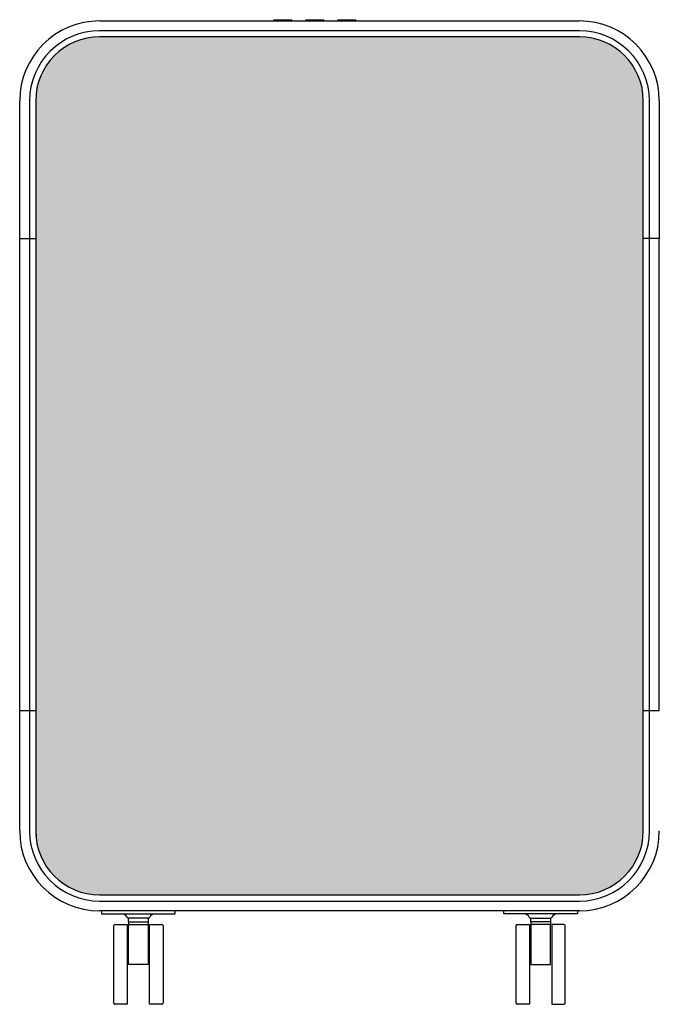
# Model space of a CAD drawing. Extents: x 11880 to 25577, y 6756 to 10446.
# Tile 10 of 87: x 12600 to 13120, y 8016 to 8817. Entities that reach past the tile are written whole.
import ezdxf

# ---------------------------------------------------------------- set-up
doc = ezdxf.new("R2010")
doc.units = 0
doc.header["$MEASUREMENT"] = 0
doc.layers.add('HAIRLINE', color=178, linetype='CONTINUOUS')

msp = doc.modelspace()

# ---------------------------------------------------------------- hatches: boundary and pattern name
at = {"layer": 'HAIRLINE'}
h = msp.add_hatch(dxfattribs=at)
h.set_pattern_fill('Plus', color=256, scale=10, style=0, pattern_type=2)
h.set_pattern_definition([(0, (-1.25, 0), (0, 10), [2.5, -7.5]), (90, (0, -1.25), (-10, 6e-16), [2.5, -7.5, 2.5, -7.5])])
h.paths.add_polyline_path([(12612.94, 8156.63), (12612.94, 8156.06), (12612.95, 8155.48), (12612.97, 8154.9), (12612.99, 8154.31), (12613.02, 8153.73), (12613.05, 8153.14), (12613.1, 8152.55), (12613.15, 8151.96), (12613.2, 8151.37), (12613.27, 8150.77), (12613.34, 8150.17), (12613.42, 8149.58), (12613.5, 8148.98), (12613.6, 8148.38), (12613.7, 8147.77), (12613.81, 8147.17), (12613.92, 8146.57), (12614.04, 8145.96), (12614.17, 8145.36), (12614.31, 8144.75), (12614.46, 8144.14), (12614.61, 8143.54), (12614.77, 8142.93), (12614.94, 8142.32), (12615.12, 8141.72), (12615.31, 8141.11), (12615.5, 8140.51), (12615.7, 8139.9), (12615.91, 8139.3), (12616.13, 8138.69), (12616.35, 8138.09), (12616.59, 8137.49), (12616.71, 8137.19), (12616.83, 8136.89), (12616.95, 8136.59), (12617.08, 8136.29), (12617.21, 8136), (12617.34, 8135.7), (12617.47, 8135.4), (12617.6, 8135.1), (12617.74, 8134.81), (12617.88, 8134.51), (12618.02, 8134.22), (12618.16, 8133.92), (12618.3, 8133.63), (12618.45, 8133.33), (12618.6, 8133.04), (12618.75, 8132.75), (12618.9, 8132.46), (12619.05, 8132.17), (12619.21, 8131.88), (12619.37, 8131.59), (12619.53, 8131.3), (12619.69, 8131.01), (12619.85, 8130.72), (12620.02, 8130.44), (12620.18, 8130.15), (12620.35, 8129.87), (12620.53, 8129.58), (12620.7, 8129.3), (12620.88, 8129.02), (12621.05, 8128.74), (12621.23, 8128.46), (12621.41, 8128.18), (12621.6, 8127.9), (12621.78, 8127.62), (12621.97, 8127.35), (12622.16, 8127.07), (12622.35, 8126.8), (12622.54, 8126.52), (12622.74, 8126.25), (12622.93, 8125.98), (12623.13, 8125.71), (12623.33, 8125.44), (12623.53, 8125.18), (12623.73, 8124.91), (12623.94, 8124.64), (12624.15, 8124.38), (12624.36, 8124.12), (12624.57, 8123.86), (12624.78, 8123.6), (12624.99, 8123.34), (12625.21, 8123.08), (12625.43, 8122.82), (12625.65, 8122.57), (12625.87, 8122.32), (12626.09, 8122.06), (12626.31, 8121.81), (12626.54, 8121.57), (12626.77, 8121.32), (12627, 8121.07), (12627.23, 8120.83), (12627.46, 8120.58), (12627.69, 8120.34), (12627.93, 8120.1), (12628.17, 8119.86), (12628.41, 8119.63), (12628.65, 8119.39), (12628.89, 8119.16), (12629.13, 8118.92), (12629.38, 8118.69), (12629.62, 8118.46), (12629.87, 8118.24), (12630.12, 8118.01), (12630.37, 8117.79), (12630.62, 8117.56), (12630.88, 8117.34), (12631.13, 8117.12), (12631.39, 8116.9), (12631.64, 8116.69), (12631.9, 8116.47), (12632.16, 8116.26), (12632.42, 8116.05), (12632.69, 8115.84), (12632.95, 8115.64), (12633.21, 8115.43), (12633.48, 8115.23), (12633.75, 8115.02), (12634.02, 8114.82), (12634.29, 8114.63), (12634.56, 8114.43), (12634.83, 8114.24), (12635.1, 8114.04), (12635.38, 8113.85), (12635.65, 8113.66), (12635.93, 8113.48), (12636.2, 8113.29), (12636.48, 8113.11), (12636.76, 8112.93), (12637.04, 8112.75), (12637.32, 8112.57), (12637.6, 8112.39), (12637.89, 8112.22), (12638.17, 8112.05), (12638.46, 8111.88), (12638.74, 8111.71), (12639.03, 8111.55), (12639.32, 8111.38), (12639.6, 8111.22), (12639.89, 8111.06), (12640.18, 8110.9), (12640.47, 8110.75), (12640.76, 8110.59), (12641.05, 8110.44), (12641.35, 8110.29), (12641.64, 8110.14), (12641.93, 8110), (12642.23, 8109.85), (12642.52, 8109.71), (12642.82, 8109.57), (12643.11, 8109.43), (12643.41, 8109.3), (12643.71, 8109.16), (12644, 8109.03), (12644.3, 8108.9), (12644.6, 8108.77), (12644.9, 8108.65), (12645.2, 8108.52), (12645.5, 8108.4), (12645.8, 8108.28), (12646.4, 8108.05), (12647, 8107.82), (12647.6, 8107.61), (12648.21, 8107.4), (12648.81, 8107.2), (12649.42, 8107), (12650.02, 8106.82), (12650.63, 8106.64), (12651.24, 8106.47), (12651.84, 8106.31), (12652.45, 8106.15), (12653.05, 8106.01), (12653.66, 8105.87), (12654.27, 8105.74), (12654.87, 8105.62), (12655.48, 8105.5), (12656.08, 8105.39), (12656.68, 8105.29), (12657.28, 8105.2), (12657.88, 8105.11), (12658.48, 8105.03), (12659.08, 8104.96), (12659.67, 8104.9), (12660.26, 8104.84), (12660.86, 8104.79), (12661.45, 8104.75), (12662.03, 8104.71), (12662.62, 8104.68), (12663.2, 8104.66), (12663.78, 8104.65), (12664.36, 8104.64), (12664.94, 8104.63), (13054.94, 8104.63), (13055.51, 8104.64), (13056.09, 8104.65), (13056.67, 8104.66), (13057.26, 8104.68), (13057.84, 8104.71), (13058.43, 8104.75), (13059.02, 8104.79), (13059.61, 8104.84), (13060.2, 8104.9), (13060.8, 8104.96), (13061.39, 8105.03), (13061.99, 8105.11), (13062.59, 8105.2), (13063.19, 8105.29), (13063.8, 8105.39), (13064.4, 8105.5), (13065, 8105.62), (13065.61, 8105.74), (13066.21, 8105.87), (13066.82, 8106.01), (13067.43, 8106.15), (13068.03, 8106.31), (13068.64, 8106.47), (13069.25, 8106.64), (13069.85, 8106.82), (13070.46, 8107), (13071.06, 8107.2), (13071.67, 8107.4), (13072.27, 8107.61), (13072.88, 8107.82), (13073.48, 8108.05), (13074.08, 8108.28), (13074.38, 8108.4), (13074.68, 8108.52), (13074.98, 8108.65), (13075.28, 8108.77), (13075.57, 8108.9), (13075.87, 8109.03), (13076.17, 8109.16), (13076.47, 8109.3), (13076.76, 8109.43), (13077.06, 8109.57), (13077.35, 8109.71), (13077.65, 8109.85), (13077.94, 8110), (13078.24, 8110.14), (13078.53, 8110.29), (13078.82, 8110.44), (13079.11, 8110.59), (13079.4, 8110.75), (13079.69, 8110.9), (13079.98, 8111.06), (13080.27, 8111.22), (13080.56, 8111.38), (13080.85, 8111.55), (13081.13, 8111.71), (13081.42, 8111.88), (13081.7, 8112.05), (13081.99, 8112.22), (13082.27, 8112.39), (13082.55, 8112.57), (13082.83, 8112.75), (13083.11, 8112.93), (13083.39, 8113.11), (13083.67, 8113.29), (13083.95, 8113.48), (13084.22, 8113.66), (13084.5, 8113.85), (13084.77, 8114.04), (13085.05, 8114.24), (13085.32, 8114.43), (13085.59, 8114.63), (13085.86, 8114.82), (13086.13, 8115.02), (13086.39, 8115.23), (13086.66, 8115.43), (13086.93, 8115.64), (13087.19, 8115.84), (13087.45, 8116.05), (13087.71, 8116.26), (13087.97, 8116.47), (13088.23, 8116.69), (13088.49, 8116.9), (13088.74, 8117.12), (13089, 8117.34), (13089.25, 8117.56), (13089.5, 8117.79), (13089.75, 8118.01), (13090, 8118.24), (13090.25, 8118.46), (13090.5, 8118.69), (13090.74, 8118.92), (13090.99, 8119.16), (13091.23, 8119.39), (13091.47, 8119.63), (13091.71, 8119.86), (13091.94, 8120.1), (13092.18, 8120.34), (13092.41, 8120.58), (13092.65, 8120.83), (13092.88, 8121.07), (13093.11, 8121.32), (13093.33, 8121.57), (13093.56, 8121.81), (13093.78, 8122.06), (13094.01, 8122.32), (13094.23, 8122.57), (13094.45, 8122.82), (13094.66, 8123.08), (13094.88, 8123.34), (13095.1, 8123.6), (13095.31, 8123.86), (13095.52, 8124.12), (13095.73, 8124.38), (13095.93, 8124.64), (13096.14, 8124.91), (13096.34, 8125.18), (13096.54, 8125.44), (13096.74, 8125.71), (13096.94, 8125.98), (13097.14, 8126.25), (13097.33, 8126.52), (13097.53, 8126.8), (13097.72, 8127.07), (13097.91, 8127.35), (13098.09, 8127.62), (13098.28, 8127.9), (13098.46, 8128.18), (13098.64, 8128.46), (13098.82, 8128.74), (13099, 8129.02), (13099.17, 8129.3), (13099.35, 8129.58), (13099.52, 8129.87), (13099.69, 8130.15), (13099.86, 8130.44), (13100.02, 8130.72), (13100.19, 8131.01), (13100.35, 8131.3), (13100.51, 8131.59), (13100.67, 8131.88), (13100.82, 8132.17), (13100.98, 8132.46), (13101.13, 8132.75), (13101.28, 8133.04), (13101.43, 8133.33), (13101.57, 8133.63), (13101.72, 8133.92), (13101.86, 8134.22), (13102, 8134.51), (13102.14, 8134.81), (13102.27, 8135.1), (13102.41, 8135.4), (13102.54, 8135.7), (13102.67, 8136), (13102.79, 8136.29), (13102.92, 8136.59), (13103.04, 8136.89), (13103.17, 8137.19), (13103.29, 8137.49), (13103.52, 8138.09), (13103.75, 8138.69), (13103.96, 8139.3), (13104.17, 8139.9), (13104.37, 8140.51), (13104.57, 8141.11), (13104.75, 8141.72), (13104.93, 8142.32), (13105.1, 8142.93), (13105.26, 8143.54), (13105.42, 8144.14), (13105.56, 8144.75), (13105.7, 8145.36), (13105.83, 8145.96), (13105.95, 8146.57), (13106.07, 8147.17), (13106.18, 8147.77), (13106.28, 8148.38), (13106.37, 8148.98), (13106.46, 8149.58), (13106.53, 8150.17), (13106.61, 8150.77), (13106.67, 8151.37), (13106.73, 8151.96), (13106.78, 8152.55), (13106.82, 8153.14), (13106.86, 8153.73), (13106.89, 8154.31), (13106.91, 8154.9), (13106.92, 8155.48), (13106.93, 8156.06), (13106.94, 8156.63), (13106.94, 8254.63), (13106.94, 8750.63), (13106.93, 8751.21), (13106.92, 8751.79), (13106.91, 8752.37), (13106.89, 8752.95), (13106.86, 8753.54), (13106.82, 8754.12), (13106.78, 8754.71), (13106.73, 8755.3), (13106.67, 8755.9), (13106.61, 8756.49), (13106.53, 8757.09), (13106.46, 8757.69), (13106.37, 8758.29), (13106.28, 8758.89), (13106.18, 8759.49), (13106.07, 8760.09), (13105.95, 8760.7), (13105.83, 8761.3), (13105.7, 8761.91), (13105.56, 8762.51), (13105.41, 8763.12), (13105.26, 8763.73), (13105.1, 8764.33), (13104.93, 8764.94), (13104.75, 8765.55), (13104.57, 8766.15), (13104.37, 8766.76), (13104.17, 8767.36), (13103.96, 8767.97), (13103.74, 8768.57), (13103.52, 8769.17), (13103.29, 8769.77), (13103.17, 8770.07), (13103.04, 8770.37), (13102.92, 8770.67), (13102.79, 8770.97), (13102.67, 8771.27), (13102.54, 8771.57), (13102.4, 8771.86), (13102.27, 8772.16), (13102.14, 8772.46), (13102, 8772.75), (13101.86, 8773.05), (13101.72, 8773.34), (13101.57, 8773.64), (13101.43, 8773.93), (13101.28, 8774.22), (13101.13, 8774.52), (13100.98, 8774.81), (13100.82, 8775.1), (13100.67, 8775.39), (13100.51, 8775.68), (13100.35, 8775.97), (13100.19, 8776.25), (13100.02, 8776.54), (13099.86, 8776.83), (13099.69, 8777.11), (13099.52, 8777.4), (13099.35, 8777.68), (13099.17, 8777.96), (13099, 8778.25), (13098.82, 8778.53), (13098.64, 8778.81), (13098.46, 8779.09), (13098.28, 8779.37), (13098.09, 8779.64), (13097.91, 8779.92), (13097.72, 8780.19), (13097.53, 8780.47), (13097.33, 8780.74), (13097.14, 8781.01), (13096.94, 8781.28), (13096.74, 8781.55), (13096.54, 8781.82), (13096.34, 8782.09), (13096.14, 8782.36), (13095.93, 8782.62), (13095.73, 8782.88), (13095.52, 8783.15), (13095.31, 8783.41), (13095.09, 8783.67), (13094.88, 8783.93), (13094.66, 8784.18), (13094.45, 8784.44), (13094.23, 8784.69), (13094.01, 8784.95), (13093.78, 8785.2), (13093.56, 8785.45), (13093.33, 8785.7), (13093.11, 8785.95), (13092.88, 8786.19), (13092.65, 8786.44), (13092.41, 8786.68), (13092.18, 8786.92), (13091.94, 8787.16), (13091.71, 8787.4), (13091.47, 8787.64), (13091.23, 8787.87), (13090.99, 8788.11), (13090.74, 8788.34), (13090.5, 8788.57), (13090.25, 8788.8), (13090, 8789.03), (13089.75, 8789.26), (13089.5, 8789.48), (13089.25, 8789.7), (13089, 8789.92), (13088.74, 8790.14), (13088.49, 8790.36), (13088.23, 8790.58), (13087.97, 8790.79), (13087.71, 8791), (13087.45, 8791.21), (13087.19, 8791.42), (13086.92, 8791.63), (13086.66, 8791.83), (13086.39, 8792.04), (13086.13, 8792.24), (13085.86, 8792.44), (13085.59, 8792.64), (13085.32, 8792.83), (13085.05, 8793.03), (13084.77, 8793.22), (13084.5, 8793.41), (13084.22, 8793.6), (13083.95, 8793.79), (13083.67, 8793.97), (13083.39, 8794.16), (13083.11, 8794.34), (13082.83, 8794.52), (13082.55, 8794.69), (13082.27, 8794.87), (13081.99, 8795.04), (13081.7, 8795.21), (13081.42, 8795.38), (13081.13, 8795.55), (13080.85, 8795.72), (13080.56, 8795.88), (13080.27, 8796.04), (13079.98, 8796.2), (13079.69, 8796.36), (13079.4, 8796.52), (13079.11, 8796.67), (13078.82, 8796.82), (13078.53, 8796.97), (13078.24, 8797.12), (13077.94, 8797.27), (13077.65, 8797.41), (13077.35, 8797.55), (13077.06, 8797.69), (13076.76, 8797.83), (13076.47, 8797.97), (13076.17, 8798.1), (13075.87, 8798.23), (13075.57, 8798.36), (13075.27, 8798.49), (13074.98, 8798.62), (13074.68, 8798.74), (13074.38, 8798.86), (13074.08, 8798.98), (13073.48, 8799.21), (13072.87, 8799.44), (13072.27, 8799.66), (13071.67, 8799.87), (13071.06, 8800.07), (13070.46, 8800.26), (13069.85, 8800.45), (13069.25, 8800.63), (13068.64, 8800.79), (13068.03, 8800.96), (13067.43, 8801.11), (13066.82, 8801.26), (13066.21, 8801.39), (13065.61, 8801.53), (13065, 8801.65), (13064.4, 8801.76), (13063.8, 8801.87), (13063.19, 8801.97), (13062.59, 8802.07), (13061.99, 8802.15), (13061.39, 8802.23), (13060.8, 8802.3), (13060.2, 8802.36), (13059.61, 8802.42), (13059.02, 8802.47), (13058.43, 8802.51), (13057.84, 8802.55), (13057.26, 8802.58), (13056.67, 8802.6), (13056.09, 8802.62), (13055.51, 8802.63), (13054.94, 8802.63), (12664.94, 8802.63), (12664.36, 8802.63), (12663.78, 8802.62), (12663.2, 8802.6), (12662.62, 8802.58), (12662.03, 8802.55), (12661.45, 8802.51), (12660.86, 8802.47), (12660.26, 8802.42), (12659.67, 8802.36), (12659.08, 8802.3), (12658.48, 8802.23), (12657.88, 8802.15), (12657.28, 8802.07), (12656.68, 8801.97), (12656.08, 8801.87), (12655.47, 8801.76), (12654.87, 8801.65), (12654.27, 8801.53), (12653.66, 8801.39), (12653.05, 8801.26), (12652.45, 8801.11), (12651.84, 8800.96), (12651.24, 8800.79), (12650.63, 8800.63), (12650.02, 8800.45), (12649.42, 8800.26), (12648.81, 8800.07), (12648.21, 8799.87), (12647.6, 8799.66), (12647, 8799.44), (12646.4, 8799.21), (12645.8, 8798.98), (12645.5, 8798.86), (12645.2, 8798.74), (12644.9, 8798.62), (12644.6, 8798.49), (12644.3, 8798.36), (12644, 8798.23), (12643.71, 8798.1), (12643.41, 8797.97), (12643.11, 8797.83), (12642.82, 8797.69), (12642.52, 8797.55), (12642.23, 8797.41), (12641.93, 8797.27), (12641.64, 8797.12), (12641.35, 8796.97), (12641.05, 8796.82), (12640.76, 8796.67), (12640.47, 8796.52), (12640.18, 8796.36), (12639.89, 8796.2), (12639.6, 8796.04), (12639.31, 8795.88), (12639.03, 8795.72), (12638.74, 8795.55), (12638.46, 8795.38), (12638.17, 8795.21), (12637.89, 8795.04), (12637.6, 8794.87), (12637.32, 8794.69), (12637.04, 8794.52), (12636.76, 8794.34), (12636.48, 8794.16), (12636.2, 8793.97), (12635.93, 8793.79), (12635.65, 8793.6), (12635.38, 8793.41), (12635.1, 8793.22), (12634.83, 8793.03), (12634.56, 8792.83), (12634.29, 8792.64), (12634.02, 8792.44), (12633.75, 8792.24), (12633.48, 8792.04), (12633.21, 8791.83), (12632.95, 8791.63), (12632.69, 8791.42), (12632.42, 8791.21), (12632.16, 8791), (12631.9, 8790.79), (12631.64, 8790.58), (12631.39, 8790.36), (12631.13, 8790.14), (12630.87, 8789.92), (12630.62, 8789.7), (12630.37, 8789.48), (12630.12, 8789.26), (12629.87, 8789.03), (12629.62, 8788.8), (12629.38, 8788.57), (12629.13, 8788.34), (12628.89, 8788.11), (12628.65, 8787.87), (12628.41, 8787.64), (12628.17, 8787.4), (12627.93, 8787.16), (12627.69, 8786.92), (12627.46, 8786.68), (12627.23, 8786.44), (12627, 8786.19), (12626.77, 8785.95), (12626.54, 8785.7), (12626.31, 8785.45), (12626.09, 8785.2), (12625.87, 8784.95), (12625.65, 8784.69), (12625.43, 8784.44), (12625.21, 8784.18), (12624.99, 8783.93), (12624.78, 8783.67), (12624.57, 8783.41), (12624.36, 8783.15), (12624.15, 8782.88), (12623.94, 8782.62), (12623.73, 8782.36), (12623.53, 8782.09), (12623.33, 8781.82), (12623.13, 8781.55), (12622.93, 8781.28), (12622.73, 8781.01), (12622.54, 8780.74), (12622.35, 8780.47), (12622.16, 8780.19), (12621.97, 8779.92), (12621.78, 8779.64), (12621.6, 8779.37), (12621.41, 8779.09), (12621.23, 8778.81), (12621.05, 8778.53), (12620.88, 8778.25), (12620.7, 8777.96), (12620.53, 8777.68), (12620.35, 8777.4), (12620.18, 8777.11), (12620.02, 8776.83), (12619.85, 8776.54), (12619.69, 8776.25), (12619.53, 8775.97), (12619.37, 8775.68), (12619.21, 8775.39), (12619.05, 8775.1), (12618.9, 8774.81), (12618.75, 8774.52), (12618.6, 8774.22), (12618.45, 8773.93), (12618.3, 8773.64), (12618.16, 8773.34), (12618.02, 8773.05), (12617.88, 8772.75), (12617.74, 8772.46), (12617.6, 8772.16), (12617.47, 8771.86), (12617.34, 8771.57), (12617.21, 8771.27), (12617.08, 8770.97), (12616.95, 8770.67), (12616.83, 8770.37), (12616.71, 8770.07), (12616.59, 8769.77), (12616.35, 8769.17), (12616.13, 8768.57), (12615.91, 8767.97), (12615.7, 8767.36), (12615.5, 8766.76), (12615.31, 8766.15), (12615.12, 8765.55), (12614.94, 8764.94), (12614.77, 8764.33), (12614.61, 8763.73), (12614.46, 8763.12), (12614.31, 8762.51), (12614.17, 8761.91), (12614.04, 8761.3), (12613.92, 8760.7), (12613.8, 8760.09), (12613.7, 8759.49), (12613.6, 8758.89), (12613.5, 8758.29), (12613.42, 8757.69), (12613.34, 8757.09), (12613.27, 8756.49), (12613.2, 8755.9), (12613.15, 8755.3), (12613.1, 8754.71), (12613.05, 8754.12), (12613.02, 8753.54), (12612.99, 8752.95), (12612.97, 8752.37), (12612.95, 8751.79), (12612.94, 8751.21), (12612.94, 8750.63), (12612.94, 8638.63)], flags=0)

# ---------------------------------------------------------------- linework, layer by layer
for p, q in [((12664.94, 8815.63), (13054.94, 8815.63)), ((13054.94, 8807.63), (12664.94, 8807.63)), ((13054.94, 8802.63), (12664.94, 8802.63)), ((12599.94, 8638.63), (12599.94, 8750.63)), ((12607.94, 8750.63), (12607.94, 8638.63)), ((12612.94, 8750.63), (12612.94, 8156.63)), ((13106.94, 8156.63), (13106.94, 8750.63)), ((13111.94, 8638.63), (13111.94, 8750.63)), ((13119.94, 8750.63), (13119.94, 8638.63)), ((12607.94, 8638.63), (12607.94, 8254.63)), ((13111.94, 8254.63), (13111.94, 8638.63)), ((12599.94, 8156.63), (12599.94, 8254.63)), ((12599.94, 8254.63), (12607.94, 8254.63)), ((12607.94, 8254.63), (12607.94, 8156.63)), ((12607.94, 8254.63), (12612.94, 8254.63)), ((13111.94, 8156.63), (13111.94, 8254.63)), ((12664.94, 8104.63), (13054.94, 8104.63)), ((12664.94, 8099.63), (13054.94, 8099.63)), ((13054.94, 8091.63), (12664.94, 8091.63)), ((12704.55, 8085.63), (12688.32, 8085.63)), ((12688.32, 8082.63), (12704.55, 8082.63)), ((12688.44, 8082.63), (12688.44, 8080.63)), ((12704.44, 8082.63), (12704.44, 8080.63)), ((13015.32, 8085.63), (13031.55, 8085.63)), ((13031.55, 8082.63), (13015.32, 8082.63)), ((13031.44, 8082.63), (13031.44, 8080.63)), ((12676.44, 8016.63), (12676.44, 8079.63)), ((12677.44, 8080.63), (12687.44, 8080.63)), ((12687.44, 8080.63), (12687.44, 8015.63)), ((12705.44, 8015.63), (12705.44, 8080.63)), ((12705.44, 8080.63), (12715.44, 8080.63)), ((12716.44, 8079.63), (12716.44, 8016.63)), ((13003.44, 8016.63), (13003.44, 8079.63)), ((13004.44, 8080.63), (13014.44, 8080.63)), ((13014.44, 8080.63), (13014.44, 8015.63)), ((13042.44, 8080.63), (13032.44, 8080.63)), ((13032.44, 8080.63), (13032.44, 8015.63)), ((13043.44, 8016.63), (13043.44, 8079.63)), ((12676.44, 8016.63), (12676.44, 8016.63)), ((12687.44, 8015.63), (12677.44, 8015.63)), ((12715.44, 8015.63), (12705.44, 8015.63)), ((13014.44, 8015.63), (13004.44, 8015.63)), ((13032.44, 8015.63), (13042.44, 8015.63)), ((13043.44, 8016.63), (13043.44, 8016.63))]:
    msp.add_line(p, q, dxfattribs=at)
for points in [[(12805.94, 8815.63), (12806.94, 8816.63), (12820.94, 8816.63), (12821.94, 8815.63)], [(12831.94, 8815.63), (12832.94, 8816.63), (12846.94, 8816.63), (12847.94, 8815.63)], [(12857.94, 8815.63), (12858.94, 8816.63), (12872.94, 8816.63), (12873.94, 8815.63)], [(12599.94, 8254.63), (12599.94, 8638.63), (12612.94, 8638.63)], [(13106.94, 8254.63), (13111.94, 8254.63), (13119.94, 8254.63), (13119.94, 8638.63), (13111.94, 8638.63), (13106.94, 8638.63)], [(12666.44, 8091.63), (12666.44, 8089.13), (12726.44, 8089.13), (12726.44, 8091.63)], [(13053.44, 8091.63), (13053.44, 8089.13), (12993.44, 8089.13), (12993.44, 8091.63)], [(13015.44, 8082.63), (13015.44, 8048.13), (13031.44, 8048.13), (13031.44, 8080.63), (13015.44, 8080.63)]]:
    msp.add_lwpolyline(points, dxfattribs=at)
msp.add_lwpolyline([(12688.44, 8080.63), (12704.44, 8080.63), (12704.44, 8048.13), (12688.44, 8048.13)], close=True, dxfattribs=at)
for centre, radius, start, end in [((12664.94, 8750.63), 65, 90, 180), ((13054.94, 8750.63), 65, 360, 90), ((12664.94, 8750.63), 57, 90, 180), ((13054.94, 8750.63), 57, 0, 90), ((12664.94, 8750.63), 52, 90, 180), ((13054.94, 8750.63), 52, 0, 90), ((12664.94, 8156.63), 65, 180.00002, 269.99998), ((12664.94, 8156.63), 57, 180.00001, 269.99999), ((12664.94, 8156.63), 52, 180.00001, 269.99999), ((12666.53, 8156.6), 53.51, 181.89941, 182.87395), ((13054.94, 8156.63), 57, 270.00004, 359.99996), ((13054.94, 8156.63), 52, 270.00004, 359.99996), ((13054.94, 8156.63), 65, 270.00001, 359.99999), ((12666.69, 8156.61), 53.67, 183.19967, 184.17963), ((12682.94, 8084.13), 5, 30.00001, 89.0143), ((12689, 8087.63), 2, 210.00001, 268.07162), ((12696.44, 8084.13), 8.25, 169.52432, 190.47568), ((12703.87, 8087.63), 2, 271.92838, 329.99999), ((12696.44, 8084.13), 8.25, 349.52432, 10.47568), ((12709.94, 8084.13), 5, 90.9857, 149.99999), ((13009.94, 8084.13), 5, 30.00001, 89.0143), ((13016, 8087.63), 2, 210, 268.07162), ((13023.44, 8084.13), 8.25, 169.52432, 190.47568), ((13030.87, 8087.63), 2, 271.92838, 329.99999), ((13023.44, 8084.13), 8.25, 349.52432, 10.47568), ((13036.94, 8084.13), 5, 90.9857, 149.99999), ((12677.44, 8079.63), 1, 90, 180), ((12715.44, 8079.63), 1, 0, 90), ((13004.44, 8079.63), 1, 90.00001, 179.99999), ((13042.44, 8079.63), 1, 0.00001, 89.99999), ((12677.44, 8016.63), 1, 179.99178, 269.99405), ((12715.44, 8016.63), 1, 270.00595, 0.00822), ((13004.44, 8016.63), 1, 179.99178, 269.99405), ((13042.44, 8016.63), 1, 270.00595, 0.00822)]:
    msp.add_arc(centre, radius, start, end, dxfattribs=at)

doc.saveas('drawing.dxf')
